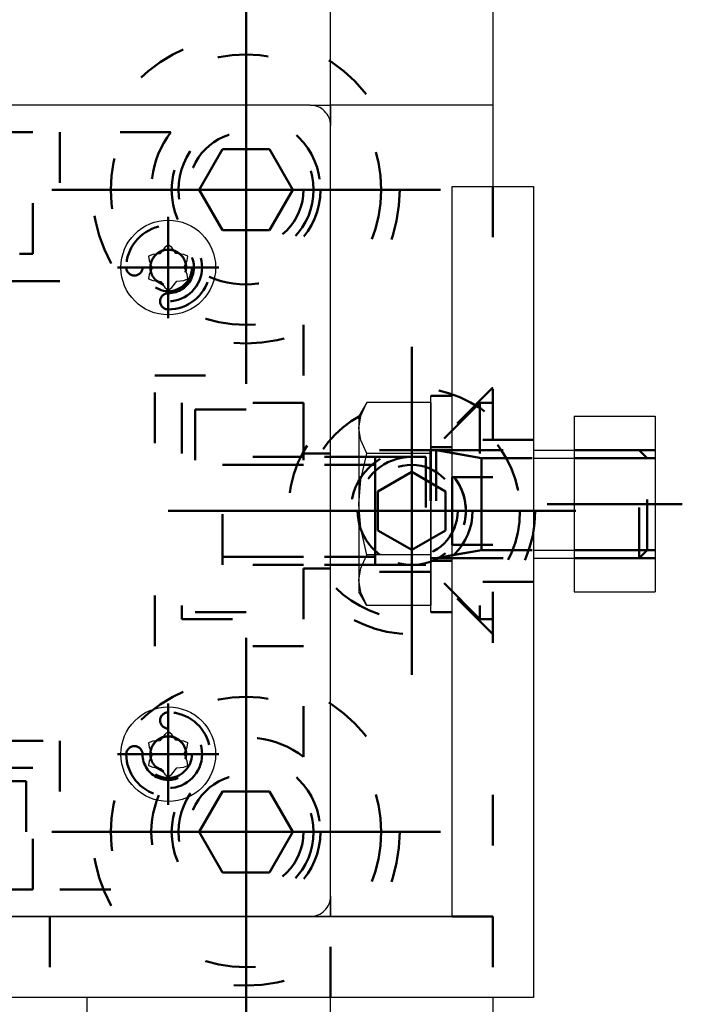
# Model space of a CAD drawing. Header units: millimetres. Extents: x -11 to 409, y -459 to -162.
# Tile 14 of 23: x 51.8 to 58.33, y -212.46 to -202.75. Entities that reach past the tile are written whole.
import ezdxf

# ---------------------------------------------------------------- set-up
doc = ezdxf.new("R2010")
doc.units = ezdxf.units.MM
doc.linetypes.add('DOT', pattern=[2, 0.5, -1.5])
doc.linetypes.add('STRICHPUNKT2', pattern=[18.5, 10, -4, 0.5, -4])
doc.layers.get('0').update_dxf_attribs({"linetype": 'CONTINUOUS'})
doc.layers.add('LE_ALL', color=7, linetype='CONTINUOUS', lineweight=50)
doc.layers.add('LE_RED', color=1, linetype='CONTINUOUS')

# ---------------------------------------------------------------- blocks, each defined once
blk = doc.blocks.new('Profiel 60x60_00238', base_point=(50.3313, -205.0628))
for points in [[(54.6646, -203.5961), (54.8646, -203.5961), (54.8646, -203.7961)], [(54.8646, -211.3962), (54.8646, -211.5961), (54.6647, -211.5961)]]:
    blk.add_lwpolyline(points)
at = {"layer": 'LE_ALL', "color": 3, "linetype": 'DOT'}
for points in [[(49.7979, -205.0628), (51.9313, -205.0628), (51.9313, -203.8628), (51.4313, -203.8628), (51.4313, -203.5961)], [(54.8646, -207.0294), (54.5979, -207.0294), (54.5979, -206.5294), (53.3979, -206.5294), (53.3979, -208.6628), (54.5979, -208.6628), (54.5979, -208.1628), (54.8646, -208.1628)], [(51.4313, -211.5961), (51.4313, -211.3294), (51.9313, -211.3294), (51.9313, -210.1294), (49.7979, -210.1294), (49.7979, -211.3294), (50.2979, -211.3294), (50.2979, -211.5961)]]:
    blk.add_lwpolyline(points, dxfattribs=at)
blk.add_lwpolyline([(49.5313, -209.8628), (52.1979, -209.8628), (52.1979, -211.3294), (53.2896, -211.3294, -0.269494), (53.1718, -210.3989, -0.349335), (52.8513, -209.9961, -1), (53.0113, -209.9961, 2.414214), (53.2646, -209.7428, -1), (53.2646, -209.5828, -0.349335), (53.6674, -209.9033, -0.269494), (54.5979, -210.0211), (54.5979, -208.9294), (53.1313, -208.9294), (53.1313, -206.2628), (54.5979, -206.2628), (54.5979, -205.1711, -0.269494), (53.6674, -205.2889, -0.349335), (53.2646, -205.6094, -1), (53.2646, -205.4494, 2.414214), (53.0113, -205.1961, -1), (52.8513, -205.1961, -0.349335), (53.1718, -204.7933, -0.269494), (53.2896, -203.8628), (52.1979, -203.8628), (52.1979, -205.3294), (49.5313, -205.3294)], format="xyb", dxfattribs=at)
for centre in [(54.0313, -204.4294), (54.0313, -210.7628)]:
    blk.add_circle(centre, 0.5667, dxfattribs=at)
blk = doc.blocks.new('Profiel 60x60_00237')
blk.add_blockref('Profiel 60x60_00238', (50.3313, -205.0628))
blk = doc.blocks.new('Brede Strip 15x200_00243', base_point=(44.8479, -214.2628))
at = {"layer": 'LE_ALL', "color": 3, "linetype": 'DOT'}
for centre, radius in [((54.0313, -204.4294), 1.5153), ((54.0313, -204.4294), 0.7333), ((55.6646, -207.5961), 1.2167), ((55.6646, -207.5961), 0.6), ((54.0313, -210.7628), 1.5153), ((54.0313, -210.7628), 0.7333)]:
    blk.add_circle(centre, radius, dxfattribs=at)
blk = doc.blocks.new('_00245', base_point=(60.8646, -197.5961))
at = {"layer": 'LE_ALL', "color": 1, "linetype": 'STRICHPUNKT2'}
for p, q in [((54.0313, -204.4294), (54.0313, -202.5141)), ((54.0313, -204.4294), (54.0313, -203.2961)), ((54.0313, -204.4294), (52.1159, -204.4294)), ((54.0313, -204.4294), (52.8979, -204.4294)), ((54.0313, -204.4294), (55.9466, -204.4294)), ((54.0313, -204.4294), (54.0313, -206.3448)), ((54.0313, -204.4294), (55.1646, -204.4294)), ((54.0313, -204.4294), (54.0313, -205.5628)), ((55.6646, -207.5961), (55.6646, -205.9794)), ((55.6646, -207.5961), (55.6646, -206.5961)), ((55.6646, -207.5961), (54.0479, -207.5961)), ((55.6646, -207.5961), (54.6646, -207.5961)), ((55.6646, -207.5961), (55.6646, -209.2128)), ((55.6646, -207.5961), (57.2812, -207.5961)), ((55.6646, -207.5961), (55.6646, -208.5961)), ((55.6646, -207.5961), (56.6646, -207.5961)), ((54.0313, -210.7628), (54.0313, -208.8474)), ((54.0313, -210.7628), (54.0313, -209.6294)), ((54.0313, -210.7628), (52.1159, -210.7628)), ((54.0313, -210.7628), (52.8979, -210.7628)), ((54.0313, -210.7628), (55.9466, -210.7628)), ((54.0313, -210.7628), (54.0313, -212.6781)), ((54.0313, -210.7628), (55.1646, -210.7628)), ((54.0313, -210.7628), (54.0313, -211.8961))]:
    blk.add_line(p, q, dxfattribs=at)
blk = doc.blocks.new('_00244')
blk.add_blockref('_00245', (60.8646, -197.5961))
blk = doc.blocks.new('Brede Strip 15x200_00242')
for name, p in [('Brede Strip 15x200_00243', (44.8479, -214.2628)), ('_00244', (0, 0))]:
    blk.add_blockref(name, p)
blk = doc.blocks.new('Verzonken kopbout (DIN 7991_ISO 10642)-M10x30_00277', base_point=(53.8003, -204.0295))
at = {"layer": 'LE_ALL', "color": 3, "linetype": 'DOT'}
blk.add_lwpolyline([(53.8003, -204.0295), (54.2622, -204.0295), (54.4931, -204.4294), (54.2622, -204.8294), (53.8003, -204.8294), (53.5694, -204.4294)], close=True, dxfattribs=at)
for radius in [1.3333, 0.6667, 0.5667]:
    blk.add_circle((54.0313, -204.4294), radius, dxfattribs=at)
blk = doc.blocks.new('Verzonken kopbout (DIN 7991_ISO 10642)-M10x30_00276')
blk.add_blockref('Verzonken kopbout (DIN 7991_ISO 10642)-M10x30_00277', (53.8003, -204.0295))
blk = doc.blocks.new('Verzonken kopbout (DIN 7991_ISO 10642)-M10x30_00281', base_point=(53.8003, -210.3628))
at = {"layer": 'LE_ALL', "color": 3, "linetype": 'DOT'}
blk.add_lwpolyline([(53.8003, -210.3628), (54.2622, -210.3628), (54.4931, -210.7628), (54.2622, -211.1628), (53.8003, -211.1628), (53.5694, -210.7628)], close=True, dxfattribs=at)
for radius in [1.3333, 0.6667, 0.5667]:
    blk.add_circle((54.0313, -210.7628), radius, dxfattribs=at)
blk = doc.blocks.new('Verzonken kopbout (DIN 7991_ISO 10642)-M10x30_00280')
blk.add_blockref('Verzonken kopbout (DIN 7991_ISO 10642)-M10x30_00281', (53.8003, -210.3628))
blk = doc.blocks.new('Montage voetplaat_00275')
for name in ['Verzonken kopbout (DIN 7991_ISO 10642)-M10x30_00276', 'Verzonken kopbout (DIN 7991_ISO 10642)-M10x30_00280']:
    blk.add_blockref(name, (0, 0))
blk = doc.blocks.new('Voetplaat + montage_00241')
for name in ['Brede Strip 15x200_00242', 'Montage voetplaat_00275']:
    blk.add_blockref(name, (0, 0))
blk = doc.blocks.new('Plaatwerk D_ 12_00286', base_point=(55.8479, -206.9961))
for p, q in [((56.4646, -196.9295), (56.4646, -203.5961)), ((56.4646, -203.5961), (54.8646, -203.5961)), ((56.4646, -203.5961), (56.4646, -204.3961)), ((56.0646, -211.5961), (54.8646, -211.5961)), ((54.8646, -218.2627), (54.8646, -212.3961)), ((56.4646, -212.3961), (56.4646, -218.2627))]:
    blk.add_line(p, q)
blk.add_lwpolyline([(54.8646, -211.5961), (54.8646, -203.5961), (54.8646, -196.9295)])
at = {"layer": 'LE_ALL', "color": 3, "linetype": 'DOT'}
for p, q in [((56.4646, -204.3961), (56.4646, -211.5961)), ((56.4646, -206.3794), (55.8479, -206.9961)), ((55.8479, -206.9961), (54.8646, -206.9961)), ((55.8479, -206.9961), (55.8479, -208.1961)), ((54.8646, -212.3961), (54.8646, -211.5961)), ((56.4646, -211.5961), (56.0646, -211.5961)), ((56.4646, -211.5961), (56.4646, -212.3961))]:
    blk.add_line(p, q, dxfattribs=at)
blk.add_lwpolyline([(56.4646, -208.8128), (55.8479, -208.1961), (54.8646, -208.1961)], dxfattribs=at)
blk.add_circle((55.6646, -207.5961), 0.4533, dxfattribs=at)
for start, end in [(-15.07006, 180), (180, -105.07006)]:
    blk.add_arc((55.6646, -207.5961), 0.5333, start, end, dxfattribs=at)
blk = doc.blocks.new('_00288', base_point=(56.8646, -207.5961))
at = {"layer": 'LE_ALL', "color": 1, "linetype": 'STRICHPUNKT2'}
for p, q in [((55.6646, -207.5961), (55.6646, -206.7961)), ((56.8646, -207.5961), (54.4646, -207.5961)), ((55.6646, -207.5961), (54.8646, -207.5961)), ((55.6646, -207.5961), (56.4646, -207.5961)), ((55.6646, -207.5961), (55.6646, -208.3961))]:
    blk.add_line(p, q, dxfattribs=at)
blk = doc.blocks.new('_00287')
blk.add_blockref('_00288', (56.8646, -207.5961))
blk = doc.blocks.new('DIN 76-M8_00290', base_point=(55.5259, -214.7777))
at = {"layer": 'LE_ALL', "color": 3, "linetype": 'DOT'}
blk.add_lwpolyline([(55.5259, -208.1111, -0.876436), (55.6646, -207.0628, -0.493526), (56.1796, -207.7348)], format="xyb", dxfattribs=at)
blk = doc.blocks.new('DIN 76-M8_00289')
blk.add_blockref('DIN 76-M8_00290', (55.5259, -214.7777))
blk = doc.blocks.new('Plaatwerk D_ 12_00285')
for name, p in [('Plaatwerk D_ 12_00286', (55.8479, -206.9961)), ('_00287', (0, 0)), ('DIN 76-M8_00289', (0, 0))]:
    blk.add_blockref(name, p)
blk = doc.blocks.new('Verzonken kopbout (DIN 7991_ISO 10642)-M8x25_00301', base_point=(55.3313, -207.7886))
at = {"layer": 'LE_ALL', "color": 3, "linetype": 'DOT'}
blk.add_lwpolyline([(55.3313, -207.7886), (55.3313, -207.4037), (55.6646, -207.2112), (55.9979, -207.4037), (55.9979, -207.7886), (55.6646, -207.981)], close=True, dxfattribs=at)
blk.add_circle((55.6646, -207.5961), 1.0667, dxfattribs=at)
blk.add_arc((55.6646, -207.5961), 0.5333, -105.07006, -15.07006, dxfattribs=at)
blk = doc.blocks.new('Verzonken kopbout (DIN 7991_ISO 10642)-M8x25_00300')
blk.add_blockref('Verzonken kopbout (DIN 7991_ISO 10642)-M8x25_00301', (55.3313, -207.7886))
blk = doc.blocks.new('Montage_00297')
blk.add_blockref('Verzonken kopbout (DIN 7991_ISO 10642)-M8x25_00300', (0, 0))
blk = doc.blocks.new('1011 Moerblok M8_00313', base_point=(54.5979, -207.0628))
at = {"layer": 'LE_ALL', "color": 3, "linetype": 'DOT'}
for p, q in [((53.5313, -206.5961), (54.5979, -206.5961)), ((54.5979, -206.5961), (54.5979, -208.5961)), ((54.5979, -207.0628), (53.5313, -207.0628)), ((54.5979, -208.1294), (53.5313, -208.1294))]:
    blk.add_line(p, q, dxfattribs=at)
blk.add_lwpolyline([(53.5313, -206.5961), (53.5313, -208.5961), (54.5979, -208.5961)], dxfattribs=at)
blk = doc.blocks.new('DIN 13-M8_00315', base_point=(54.5979, -208.0494))
at = {"layer": 'LE_ALL', "color": 3, "linetype": 'DOT'}
for p, q in [((54.5979, -207.0628), (53.5313, -207.0628)), ((54.5979, -207.1428), (53.5313, -207.1428)), ((54.5979, -208.0494), (53.5313, -208.0494)), ((54.5979, -208.1294), (53.5313, -208.1294))]:
    blk.add_line(p, q, dxfattribs=at)
blk = doc.blocks.new('DIN 13-M8_00314')
blk.add_blockref('DIN 13-M8_00315', (54.5979, -208.0494))
blk = doc.blocks.new('_00317', base_point=(54.8646, -207.5961))
at = {"layer": 'LE_ALL', "color": 1, "linetype": 'STRICHPUNKT2'}
blk.add_line((54.8646, -207.5961), (53.2646, -207.5961), dxfattribs=at)
blk = doc.blocks.new('_00316')
blk.add_blockref('_00317', (54.8646, -207.5961))
blk = doc.blocks.new('1011 Moerblok M8_00312')
for name, p in [('1011 Moerblok M8_00313', (54.5979, -207.0628)), ('DIN 13-M8_00314', (0, 0)), ('_00316', (0, 0))]:
    blk.add_blockref(name, p)
blk = doc.blocks.new('Verzonken kopbout (DIN 7991_ISO 10642)-M8x20_00319', base_point=(55.3033, -207.1428))
at = {"layer": 'LE_ALL', "color": 3, "linetype": 'DOT'}
for p, q in [((56.3366, -206.5294), (55.8033, -207.0628)), ((56.3366, -206.5294), (56.4646, -206.5294)), ((55.8033, -207.0628), (55.8033, -208.1294)), ((53.7979, -207.1428), (55.3033, -207.1428)), ((55.3033, -207.1428), (55.3033, -208.0494)), ((56.0646, -207.2628), (56.4646, -207.2628)), ((56.0646, -207.5961), (56.4646, -207.5961)), ((56.0646, -207.9294), (56.4646, -207.9294)), ((53.7979, -208.0494), (55.3033, -208.0494)), ((55.3033, -208.1294), (55.8033, -208.1294)), ((56.3366, -208.6628), (56.4646, -208.6628))]:
    blk.add_line(p, q, dxfattribs=at)
for points in [[(56.3366, -206.5294), (56.3366, -208.6628), (55.8033, -208.1294)], [(55.3033, -208.1294), (55.3033, -207.0628), (55.8033, -207.0628)], [(56.0646, -207.2628), (56.0646, -207.5961), (56.0646, -207.9294)]]:
    blk.add_lwpolyline(points, dxfattribs=at)
blk = doc.blocks.new('GEWINDE_00321', base_point=(55.3033, -207.1428))
at = {"layer": 'LE_ALL', "color": 3, "linetype": 'DOT'}
for p, q in [((53.7979, -208.1294), (53.7979, -207.0628)), ((55.3033, -207.0628), (53.7979, -207.0628)), ((55.3033, -207.1428), (53.7979, -207.1428)), ((55.3033, -208.0494), (53.7979, -208.0494))]:
    blk.add_line(p, q, dxfattribs=at)
blk.add_lwpolyline([(55.3033, -207.0628), (55.3033, -208.1294), (53.7979, -208.1294)], dxfattribs=at)
blk = doc.blocks.new('GEWINDE_00320')
blk.add_blockref('GEWINDE_00321', (55.3033, -207.1428))
blk = doc.blocks.new('Verzonken kopbout (DIN 7991_ISO 10642)-M8x20_00318')
for name, p in [('Verzonken kopbout (DIN 7991_ISO 10642)-M8x20_00319', (55.3033, -207.1428)), ('GEWINDE_00320', (0, 0))]:
    blk.add_blockref(name, p)
blk = doc.blocks.new('Montage baluster_00311')
for name in ['1011 Moerblok M8_00312', 'Verzonken kopbout (DIN 7991_ISO 10642)-M8x20_00318']:
    blk.add_blockref(name, (0, 0))
blk = doc.blocks.new('Schoren + montage_00284')
for name in ['Plaatwerk D_ 12_00285', 'Montage_00297', 'Montage baluster_00311']:
    blk.add_blockref(name, (0, 0))
blk = doc.blocks.new('1110 Cover 60 x 60_00335', base_point=(48.1313, -209.9961))
for p, q in [((46.8646, -211.3961), (46.8646, -203.7961)), ((54.6646, -211.5961), (47.0646, -211.5961))]:
    blk.add_line(p, q)
for points in [[(54.6646, -203.5961), (47.0646, -203.5961, 0.414214), (46.8646, -203.7961)], [(54.6646, -211.5961, 0.414214), (54.8646, -211.3961), (54.8646, -203.7961, 0.414214), (54.6646, -203.5961)]]:
    blk.add_lwpolyline(points, format="xyb")
blk.add_arc((47.0646, -211.3961), 0.2, -180, -90)
at = {"layer": 'LE_ALL', "color": 3, "linetype": 'DOT'}
for centre in [(48.4646, -205.1961), (53.2646, -205.1961), (48.4646, -209.9961), (53.2646, -209.9961)]:
    blk.add_circle(centre, 0.3333, dxfattribs=at)
blk = doc.blocks.new('_00337', base_point=(53.2646, -205.1961))
at = {"layer": 'LE_ALL', "color": 1, "linetype": 'STRICHPUNKT2'}
for p, q in [((48.4646, -205.1961), (48.4646, -204.6961)), ((48.4646, -205.1961), (48.4646, -204.6961)), ((53.2646, -205.1961), (53.2646, -204.6961)), ((53.2646, -205.1961), (53.2646, -204.6961)), ((48.4646, -205.1961), (47.9646, -205.1961)), ((48.4646, -205.1961), (47.9646, -205.1961)), ((48.4646, -205.1961), (48.4646, -205.6961)), ((48.4646, -205.1961), (48.9646, -205.1961)), ((48.4646, -205.1961), (48.4646, -205.6961)), ((48.4646, -205.1961), (48.9646, -205.1961)), ((53.2646, -205.1961), (52.7646, -205.1961)), ((53.2646, -205.1961), (52.7646, -205.1961)), ((53.2646, -205.1961), (53.2646, -205.6961)), ((53.2646, -205.1961), (53.7646, -205.1961)), ((53.2646, -205.1961), (53.2646, -205.6961)), ((53.2646, -205.1961), (53.7646, -205.1961)), ((48.4646, -209.9961), (48.4646, -209.4961)), ((48.4646, -209.9961), (48.4646, -209.4961)), ((53.2646, -209.9961), (53.2646, -209.4961)), ((53.2646, -209.9961), (53.2646, -209.4961)), ((48.4646, -209.9961), (47.9646, -209.9961)), ((48.4646, -209.9961), (47.9646, -209.9961)), ((48.4646, -209.9961), (48.4646, -210.4961)), ((48.4646, -209.9961), (48.9646, -209.9961)), ((48.4646, -209.9961), (48.4646, -210.4961)), ((48.4646, -209.9961), (48.9646, -209.9961)), ((53.2646, -209.9961), (52.7646, -209.9961)), ((53.2646, -209.9961), (52.7646, -209.9961)), ((53.2646, -209.9961), (53.2646, -210.4961)), ((53.2646, -209.9961), (53.7646, -209.9961)), ((53.2646, -209.9961), (53.2646, -210.4961)), ((53.2646, -209.9961), (53.7646, -209.9961))]:
    blk.add_line(p, q, dxfattribs=at)
blk = doc.blocks.new('_00336')
blk.add_blockref('_00337', (53.2646, -205.1961))
blk = doc.blocks.new('1110 Cover 60 x 60_00334')
for name, p in [('1110 Cover 60 x 60_00335', (48.1313, -209.9961)), ('_00336', (0, 0))]:
    blk.add_blockref(name, p)
blk = doc.blocks.new('ISO 14585-ST3.5x9.5-A2-C_00340', base_point=(53.2188, -210.166))
blk.add_lwpolyline([(53.299, -209.8), (53.2646, -209.7728), (53.2302, -209.8), (53.1806, -209.8624), (53.1119, -209.8683), (53.0712, -209.8844), (53.0775, -209.9278), (53.1068, -210.002), (53.0775, -210.0644), (53.0712, -210.1078), (53.1119, -210.1239), (53.1908, -210.1357), (53.2302, -210.1922), (53.2646, -210.2194), (53.299, -210.1922), (53.3486, -210.1298), (53.4173, -210.1239), (53.458, -210.1078), (53.4516, -210.0644), (53.4224, -209.9902), (53.4516, -209.9278), (53.458, -209.8844), (53.4173, -209.8683), (53.3383, -209.8565)], close=True)
blk.add_circle((53.2646, -209.9961), 0.4667)
at = {"layer": 'LE_ALL', "color": 3, "linetype": 'DOT'}
blk.add_lwpolyline([(53.2188, -210.166, -2.026238), (53.4406, -209.9961, -0.06585), (53.4345, -210.0419)], format="xyb", dxfattribs=at)
blk = doc.blocks.new('GEWINDE_00342', base_point=(53.4345, -210.0419))
at = {"layer": 'LE_ALL', "color": 3, "linetype": 'DOT'}
for p, q in [((53.4345, -210.0419), (53.4406, -209.9961)), ((53.1396, -210.12), (53.2188, -210.166))]:
    blk.add_line(p, q, dxfattribs=at)
for points in [[(53.2198, -209.8259, 0.133905), (53.1396, -209.8722)], [(53.3094, -209.8259, 0.129401), (53.2198, -209.8259)], [(53.3896, -209.8722, 0.133905), (53.3094, -209.8259)], [(53.1396, -209.8722, 0.129401), (53.0948, -209.9498)], [(53.4344, -209.9498, 0.129401), (53.3896, -209.8722)], [(53.0948, -209.9498, 0.133905), (53.0948, -210.0424)], [(53.4406, -209.9961, 0.066655), (53.4344, -209.9498)], [(53.0948, -210.0424, 0.129401), (53.1396, -210.12)]]:
    blk.add_lwpolyline(points, format="xyb", dxfattribs=at)
blk.add_circle((53.2646, -209.9961), 0.2333, dxfattribs=at)
blk = doc.blocks.new('GEWINDE_00341')
blk.add_blockref('GEWINDE_00342', (53.4345, -210.0419))
blk = doc.blocks.new('ISO 14585-ST3.5x9.5-A2-C_00339')
for name, p in [('ISO 14585-ST3.5x9.5-A2-C_00340', (53.2188, -210.166)), ('GEWINDE_00341', (0, 0))]:
    blk.add_blockref(name, p)
blk = doc.blocks.new('ISO 14585-ST3.5x9.5-A2-C_00344', base_point=(53.2188, -205.3661))
blk.add_lwpolyline([(53.299, -205), (53.2646, -204.9728), (53.2302, -205), (53.1806, -205.0624), (53.1119, -205.0683), (53.0712, -205.0844), (53.0775, -205.1278), (53.1068, -205.202), (53.0775, -205.2644), (53.0712, -205.3078), (53.1119, -205.324), (53.1908, -205.3357), (53.2302, -205.3923), (53.2646, -205.4194), (53.299, -205.3923), (53.3486, -205.3298), (53.4173, -205.324), (53.458, -205.3078), (53.4516, -205.2644), (53.4224, -205.1902), (53.4516, -205.1278), (53.458, -205.0844), (53.4173, -205.0683), (53.3383, -205.0565)], close=True)
blk.add_circle((53.2646, -205.1961), 0.4667)
at = {"layer": 'LE_ALL', "color": 3, "linetype": 'DOT'}
blk.add_lwpolyline([(53.2188, -205.3661, -2.026238), (53.4406, -205.1961, -0.06585), (53.4345, -205.2419)], format="xyb", dxfattribs=at)
blk = doc.blocks.new('GEWINDE_00346', base_point=(53.4345, -205.2419))
at = {"layer": 'LE_ALL', "color": 3, "linetype": 'DOT'}
for p, q in [((53.4345, -205.2419), (53.4406, -205.1961)), ((53.1396, -205.32), (53.2188, -205.3661))]:
    blk.add_line(p, q, dxfattribs=at)
for points in [[(53.2198, -205.0259, 0.133905), (53.1396, -205.0722)], [(53.3094, -205.0259, 0.129401), (53.2198, -205.0259)], [(53.3896, -205.0722, 0.133905), (53.3094, -205.0259)], [(53.0948, -205.1498, 0.133905), (53.0948, -205.2424)], [(53.1396, -205.0722, 0.129401), (53.0948, -205.1498)], [(53.4344, -205.1498, 0.129401), (53.3896, -205.0722)], [(53.4406, -205.1961, 0.066655), (53.4344, -205.1498)], [(53.0948, -205.2424, 0.129401), (53.1396, -205.32)]]:
    blk.add_lwpolyline(points, format="xyb", dxfattribs=at)
blk.add_circle((53.2646, -205.1961), 0.2333, dxfattribs=at)
blk = doc.blocks.new('GEWINDE_00345')
blk.add_blockref('GEWINDE_00346', (53.4345, -205.2419))
blk = doc.blocks.new('ISO 14585-ST3.5x9.5-A2-C_00343')
for name, p in [('ISO 14585-ST3.5x9.5-A2-C_00344', (53.2188, -205.3661)), ('GEWINDE_00345', (0, 0))]:
    blk.add_blockref(name, p)
blk = doc.blocks.new('ISO 14585-ST3.5x9.5-A2-C_00348', base_point=(48.4188, -210.166))
blk.add_lwpolyline([(48.499, -209.8), (48.4646, -209.7728), (48.4302, -209.8), (48.3806, -209.8624), (48.3119, -209.8683), (48.2712, -209.8844), (48.2776, -209.9278), (48.3068, -210.002), (48.2776, -210.0644), (48.2712, -210.1078), (48.3119, -210.1239), (48.3909, -210.1357), (48.4302, -210.1922), (48.4646, -210.2194), (48.499, -210.1922), (48.5486, -210.1298), (48.6173, -210.1239), (48.658, -210.1078), (48.6517, -210.0644), (48.6224, -209.9902), (48.6517, -209.9278), (48.658, -209.8844), (48.6173, -209.8683), (48.5384, -209.8565)], close=True)
blk.add_circle((48.4646, -209.9961), 0.4667)
at = {"layer": 'LE_ALL', "color": 3, "linetype": 'DOT'}
blk.add_lwpolyline([(48.4188, -210.166, -2.026238), (48.6406, -209.9961, -0.06585), (48.6346, -210.0419)], format="xyb", dxfattribs=at)
blk = doc.blocks.new('GEWINDE_00350', base_point=(48.6346, -210.0419))
at = {"layer": 'LE_ALL', "color": 3, "linetype": 'DOT'}
for p, q in [((48.6346, -210.0419), (48.6406, -209.9961)), ((48.3396, -210.12), (48.4188, -210.166))]:
    blk.add_line(p, q, dxfattribs=at)
for points in [[(48.4198, -209.8259, 0.133905), (48.3396, -209.8722)], [(48.5094, -209.8259, 0.129401), (48.4198, -209.8259)], [(48.5896, -209.8722, 0.133905), (48.5094, -209.8259)], [(48.3396, -209.8722, 0.129401), (48.2948, -209.9498)], [(48.6344, -209.9498, 0.129401), (48.5896, -209.8722)], [(48.2948, -209.9498, 0.133905), (48.2948, -210.0424)], [(48.6406, -209.9961, 0.066655), (48.6344, -209.9498)], [(48.2948, -210.0424, 0.129401), (48.3396, -210.12)]]:
    blk.add_lwpolyline(points, format="xyb", dxfattribs=at)
blk.add_circle((48.4646, -209.9961), 0.2333, dxfattribs=at)
blk = doc.blocks.new('GEWINDE_00349')
blk.add_blockref('GEWINDE_00350', (48.6346, -210.0419))
blk = doc.blocks.new('ISO 14585-ST3.5x9.5-A2-C_00347')
for name, p in [('ISO 14585-ST3.5x9.5-A2-C_00348', (48.4188, -210.166)), ('GEWINDE_00349', (0, 0))]:
    blk.add_blockref(name, p)
blk = doc.blocks.new('ISO 14585-ST3.5x9.5-A2-C_00352', base_point=(48.4188, -205.3661))
blk.add_lwpolyline([(48.499, -205), (48.4646, -204.9728), (48.4302, -205), (48.3806, -205.0624), (48.3119, -205.0683), (48.2712, -205.0844), (48.2776, -205.1278), (48.3068, -205.202), (48.2776, -205.2644), (48.2712, -205.3078), (48.3119, -205.324), (48.3909, -205.3357), (48.4302, -205.3923), (48.4646, -205.4194), (48.499, -205.3923), (48.5486, -205.3298), (48.6173, -205.324), (48.658, -205.3078), (48.6517, -205.2644), (48.6224, -205.1902), (48.6517, -205.1278), (48.658, -205.0844), (48.6173, -205.0683), (48.5384, -205.0565)], close=True)
blk.add_circle((48.4646, -205.1961), 0.4667)
at = {"layer": 'LE_ALL', "color": 3, "linetype": 'DOT'}
blk.add_lwpolyline([(48.4188, -205.3661, -2.026238), (48.6406, -205.1961, -0.06585), (48.6346, -205.2419)], format="xyb", dxfattribs=at)
blk = doc.blocks.new('GEWINDE_00354', base_point=(48.6346, -205.2419))
at = {"layer": 'LE_ALL', "color": 3, "linetype": 'DOT'}
for p, q in [((48.6346, -205.2419), (48.6406, -205.1961)), ((48.3396, -205.32), (48.4188, -205.3661))]:
    blk.add_line(p, q, dxfattribs=at)
for points in [[(48.4198, -205.0259, 0.133905), (48.3396, -205.0722)], [(48.5094, -205.0259, 0.129401), (48.4198, -205.0259)], [(48.5896, -205.0722, 0.133905), (48.5094, -205.0259)], [(48.2948, -205.1498, 0.133905), (48.2948, -205.2424)], [(48.3396, -205.0722, 0.129401), (48.2948, -205.1498)], [(48.6344, -205.1498, 0.129401), (48.5896, -205.0722)], [(48.6406, -205.1961, 0.066655), (48.6344, -205.1498)], [(48.2948, -205.2424, 0.129401), (48.3396, -205.32)]]:
    blk.add_lwpolyline(points, format="xyb", dxfattribs=at)
blk.add_circle((48.4646, -205.1961), 0.2333, dxfattribs=at)
blk = doc.blocks.new('GEWINDE_00353')
blk.add_blockref('GEWINDE_00354', (48.6346, -205.2419))
blk = doc.blocks.new('ISO 14585-ST3.5x9.5-A2-C_00351')
for name, p in [('ISO 14585-ST3.5x9.5-A2-C_00352', (48.4188, -205.3661)), ('GEWINDE_00353', (0, 0))]:
    blk.add_blockref(name, p)
blk = doc.blocks.new('Montage kapje_00338')
for name in ['ISO 14585-ST3.5x9.5-A2-C_00351', 'ISO 14585-ST3.5x9.5-A2-C_00343', 'ISO 14585-ST3.5x9.5-A2-C_00347', 'ISO 14585-ST3.5x9.5-A2-C_00339']:
    blk.add_blockref(name, (0, 0))
blk = doc.blocks.new('Afdekkapje + montage_00333')
for name in ['1110 Cover 60 x 60_00334', 'Montage kapje_00338']:
    blk.add_blockref(name, (0, 0))
blk = doc.blocks.new('Hoeklijn 60x60x6_00358', base_point=(56.8646, -206.8961))
blk.add_lwpolyline([(56.8646, -204.3961), (56.8646, -212.3961), (48.8646, -212.3961), (48.8646, -211.5961), (56.0646, -211.5961), (56.0646, -204.3961)], close=True)
at = {"layer": 'LE_ALL', "color": 3, "linetype": 'DOT'}
for p, q in [((56.8646, -206.8961), (56.0646, -206.8961)), ((56.8646, -208.2961), (56.0646, -208.2961)), ((49.6312, -211.5961), (49.6312, -212.3961)), ((52.0979, -211.5961), (52.0979, -212.3961))]:
    blk.add_line(p, q, dxfattribs=at)
blk = doc.blocks.new('_00360', base_point=(51.3979, -212.7461))
at = {"layer": 'LE_ALL', "color": 1, "linetype": 'STRICHPUNKT2'}
for p, q in [((57.2146, -207.5961), (55.7146, -207.5961)), ((57.2146, -207.5961), (55.7146, -207.5961)), ((50.3312, -212.7461), (50.3312, -211.2461)), ((50.3312, -212.7461), (50.3312, -211.2461)), ((51.3979, -212.7461), (51.3979, -211.2461)), ((51.3979, -212.7461), (51.3979, -211.2461))]:
    blk.add_line(p, q, dxfattribs=at)
blk = doc.blocks.new('_00359')
blk.add_blockref('_00360', (51.3979, -212.7461))
blk = doc.blocks.new('Hoeklijn 60x60x6_00357')
for name, p in [('Hoeklijn 60x60x6_00358', (56.8646, -206.8961)), ('_00359', (0, 0))]:
    blk.add_blockref(name, p)
blk = doc.blocks.new('1011-2 Moerblok M8 SMALL_00363', base_point=(58.0646, -206.9961))
for p, q in [((57.2646, -206.6628), (58.0646, -206.6628)), ((58.0646, -206.6628), (58.0646, -208.3961))]:
    blk.add_line(p, q)
blk.add_lwpolyline([(57.2646, -206.6628), (57.2646, -208.3961), (58.0646, -208.3961)])
at = {"layer": 'LE_ALL', "color": 3, "linetype": 'DOT'}
for p, q in [((58.0646, -206.9961), (57.2646, -206.9961)), ((58.0646, -208.0628), (57.2646, -208.0628))]:
    blk.add_line(p, q, dxfattribs=at)
blk = doc.blocks.new('DIN 13-M8_00365', base_point=(58.0646, -207.9828))
at = {"layer": 'LE_ALL', "color": 3, "linetype": 'DOT'}
for p, q in [((58.0646, -206.9961), (57.2646, -206.9961)), ((58.0646, -207.0761), (57.2646, -207.0761)), ((58.0646, -207.9828), (57.2646, -207.9828)), ((58.0646, -208.0628), (57.2646, -208.0628))]:
    blk.add_line(p, q, dxfattribs=at)
blk = doc.blocks.new('DIN 13-M8_00364')
blk.add_blockref('DIN 13-M8_00365', (58.0646, -207.9828))
blk = doc.blocks.new('_00367', base_point=(58.3312, -207.5294))
at = {"layer": 'LE_ALL', "color": 1, "linetype": 'STRICHPUNKT2'}
blk.add_line((58.3312, -207.5294), (56.9979, -207.5294), dxfattribs=at)
blk = doc.blocks.new('_00366')
blk.add_blockref('_00367', (58.3312, -207.5294))
blk = doc.blocks.new('1011-2 Moerblok M8 SMALL_00362')
for name, p in [('1011-2 Moerblok M8 SMALL_00363', (58.0646, -206.9961)), ('DIN 13-M8_00364', (0, 0)), ('_00366', (0, 0))]:
    blk.add_blockref(name, p)
blk = doc.blocks.new('Sluitring (DIN 125)-M8_00369', base_point=(56.0646, -208.0894))
for p, q in [((55.8512, -206.4628), (56.0646, -206.4628)), ((55.8512, -208.5961), (55.8512, -206.4628)), ((56.0646, -208.5961), (56.0646, -206.4628)), ((55.8512, -208.5961), (56.0646, -208.5961))]:
    blk.add_line(p, q)
at = {"layer": 'LE_ALL', "color": 3, "linetype": 'DOT'}
for p, q in [((56.0646, -206.9694), (55.8512, -206.9694)), ((56.0646, -208.0894), (55.8512, -208.0894))]:
    blk.add_line(p, q, dxfattribs=at)
blk = doc.blocks.new('Sluitring (DIN 125)-M8_00368')
blk.add_blockref('Sluitring (DIN 125)-M8_00369', (56.0646, -208.0894))
blk = doc.blocks.new('Zeskant tapbout-M8x16 (DIN 933)_00371', base_point=(55.8512, -206.9961))
for p, q in [((55.222, -206.5287), (55.1446, -206.6628)), ((55.8512, -206.5287), (55.222, -206.5287)), ((55.8512, -206.5287), (55.8512, -207.0291)), ((55.1446, -206.6628), (55.1446, -206.7789)), ((55.1446, -206.7789), (55.1446, -207.5294)), ((55.8512, -207.0291), (55.222, -207.0291)), ((55.8512, -207.0291), (55.8512, -208.0298)), ((55.1446, -207.5294), (55.1446, -208.28)), ((55.8512, -208.0298), (55.222, -208.0298)), ((55.1446, -208.28), (55.1446, -208.3961)), ((55.222, -208.5302), (55.1446, -208.3961))]:
    blk.add_line(p, q)
for points in [[(55.1446, -206.7789), (55.1636, -206.6584), (55.222, -206.5287)], [(55.222, -207.0291), (55.1636, -206.8994), (55.1446, -206.7789)], [(55.222, -208.0298), (55.1636, -207.7705), (55.1446, -207.5294), (55.1636, -207.2884), (55.222, -207.0291)], [(55.1446, -208.28), (55.1636, -208.1595), (55.222, -208.0298)], [(55.8512, -208.0298), (55.8512, -208.5302), (55.222, -208.5302), (55.1636, -208.4005), (55.1446, -208.28)]]:
    blk.add_lwpolyline(points)
at = {"layer": 'LE_ALL', "color": 3, "linetype": 'DOT'}
for p, q in [((55.8512, -206.9961), (55.8512, -208.0628)), ((55.9046, -206.9961), (55.8512, -206.9961)), ((55.9046, -206.9961), (56.3512, -207.0761)), ((56.3512, -207.0761), (56.3512, -207.9828)), ((55.9046, -208.0628), (55.8512, -208.0628)), ((57.9846, -207.9828), (56.3512, -207.9828))]:
    blk.add_line(p, q, dxfattribs=at)
for points in [[(55.9046, -206.9961), (55.9046, -208.0628), (56.3512, -207.9828)], [(57.9846, -207.9828), (57.9846, -207.0761), (56.3512, -207.0761)]]:
    blk.add_lwpolyline(points, dxfattribs=at)
blk = doc.blocks.new('GEWINDE_00373', base_point=(56.0646, -208.0341))
for p, q in [((56.8646, -206.9961), (57.2646, -206.9961)), ((56.8646, -208.0628), (57.2646, -208.0628))]:
    blk.add_line(p, q)
at = {"layer": 'LE_ALL', "color": 3, "linetype": 'DOT'}
for p, q in [((55.9046, -206.9961), (56.0646, -207.0248)), ((57.2646, -206.9961), (57.9046, -206.9961)), ((57.9046, -208.0628), (57.9046, -206.9961)), ((57.9046, -206.9961), (57.9846, -207.0761)), ((56.0646, -207.0248), (56.3512, -207.0761)), ((56.3512, -207.9828), (56.3512, -207.0761)), ((57.2646, -207.0761), (57.9846, -207.0761)), ((55.9046, -208.0628), (56.0646, -208.0341)), ((56.0646, -208.0341), (56.3512, -207.9828)), ((57.2646, -207.9828), (57.9846, -207.9828)), ((57.2646, -208.0628), (57.9046, -208.0628))]:
    blk.add_line(p, q, dxfattribs=at)
for points in [[(55.9046, -206.9961), (56.0646, -206.9961), (56.8646, -206.9961)], [(56.3512, -207.0761), (56.8646, -207.0761)], [(57.9046, -208.0628), (57.9846, -207.9828), (57.9846, -207.0761)], [(55.9046, -208.0628), (56.0646, -208.0628), (56.8646, -208.0628)], [(56.3512, -207.9828), (56.8646, -207.9828)]]:
    blk.add_lwpolyline(points, dxfattribs=at)
at = {"layer": 'LE_RED'}
for p, q in [((56.8646, -207.0761), (57.2646, -207.0761)), ((56.8646, -207.9828), (57.2646, -207.9828))]:
    blk.add_line(p, q, dxfattribs=at)
blk = doc.blocks.new('GEWINDE_00372')
blk.add_blockref('GEWINDE_00373', (56.0646, -208.0341))
blk = doc.blocks.new('Zeskant tapbout-M8x16 (DIN 933)_00370')
for name, p in [('Zeskant tapbout-M8x16 (DIN 933)_00371', (55.8512, -206.9961)), ('GEWINDE_00372', (0, 0))]:
    blk.add_blockref(name, p)
blk = doc.blocks.new('Montage scherm_00361')
for name in ['Sluitring (DIN 125)-M8_00368', 'Zeskant tapbout-M8x16 (DIN 933)_00370', '1011-2 Moerblok M8 SMALL_00362']:
    blk.add_blockref(name, (0, 0))
blk = doc.blocks.new('_00377', base_point=(58.3312, -207.5294))
at = {"layer": 'LE_ALL', "color": 1, "linetype": 'STRICHPUNKT2'}
blk.add_line((58.3312, -207.5294), (56.9979, -207.5294), dxfattribs=at)
blk = doc.blocks.new('_00376')
blk.add_blockref('_00377', (58.3312, -207.5294))
blk = doc.blocks.new('1011-2 Moerblok M8 SMALL_00375')
blk.add_blockref('_00376', (0, 0))
blk = doc.blocks.new('Montage scherm_00374')
blk.add_blockref('1011-2 Moerblok M8 SMALL_00375', (0, 0))
blk = doc.blocks.new('1011 Moerblok M8_00384', base_point=(51.3979, -211.3294))
at = {"layer": 'LE_ALL', "color": 3, "linetype": 'DOT'}
for p, q in [((50.3313, -211.3294), (50.3313, -210.2628)), ((51.3979, -211.3294), (51.3979, -210.2628)), ((51.8646, -210.2628), (51.8646, -211.3294)), ((51.8646, -211.3294), (49.8646, -211.3294))]:
    blk.add_line(p, q, dxfattribs=at)
blk.add_lwpolyline([(51.8646, -210.2628), (49.8646, -210.2628), (49.8646, -211.3294)], dxfattribs=at)
blk = doc.blocks.new('DIN 13-M8_00386', base_point=(50.4113, -211.3294))
at = {"layer": 'LE_ALL', "color": 3, "linetype": 'DOT'}
for p, q in [((50.3313, -211.3294), (50.3313, -210.2628)), ((50.4113, -211.3294), (50.4113, -210.2628)), ((51.3179, -211.3294), (51.3179, -210.2628)), ((51.3979, -211.3294), (51.3979, -210.2628))]:
    blk.add_line(p, q, dxfattribs=at)
blk = doc.blocks.new('DIN 13-M8_00385')
blk.add_blockref('DIN 13-M8_00386', (50.4113, -211.3294))
blk = doc.blocks.new('_00388', base_point=(50.8646, -211.5961))
at = {"layer": 'LE_ALL', "color": 1, "linetype": 'STRICHPUNKT2'}
blk.add_line((50.8646, -211.5961), (50.8646, -209.9961), dxfattribs=at)
blk = doc.blocks.new('_00387')
blk.add_blockref('_00388', (50.8646, -211.5961))
blk = doc.blocks.new('1011 Moerblok M8_00383')
for name, p in [('_00387', (0, 0)), ('1011 Moerblok M8_00384', (51.3979, -211.3294)), ('DIN 13-M8_00385', (0, 0))]:
    blk.add_blockref(name, p)
blk = doc.blocks.new('Carrosseriering M8 (ISO 7093 _ DIN 9021)_00390', base_point=(51.4246, -212.3961))
for p, q in [((52.4646, -212.3961), (49.2646, -212.3961)), ((49.2646, -212.6628), (49.2646, -212.3961)), ((52.4646, -212.6628), (52.4646, -212.3961)), ((52.4646, -212.6628), (49.2646, -212.6628))]:
    blk.add_line(p, q)
at = {"layer": 'LE_ALL', "color": 3, "linetype": 'DOT'}
for p, q in [((50.3046, -212.3961), (50.3046, -212.6628)), ((51.4246, -212.3961), (51.4246, -212.6628))]:
    blk.add_line(p, q, dxfattribs=at)
blk = doc.blocks.new('Carrosseriering M8 (ISO 7093 _ DIN 9021)_00389')
blk.add_blockref('Carrosseriering M8 (ISO 7093 _ DIN 9021)_00390', (51.4246, -212.3961))
blk = doc.blocks.new('Zeskant tapbout-M8x18 (DIN 933)_00392', base_point=(51.3179, -212.1628))
for p, q in [((49.9979, -212.6628), (49.9979, -213.3694)), ((50.8646, -212.6628), (49.9979, -212.6628)), ((50.8646, -212.6628), (50.8646, -213.3694)), ((51.7313, -212.6628), (50.8646, -212.6628)), ((50.8646, -213.3694), (49.9979, -213.3694))]:
    blk.add_line(p, q)
blk.add_lwpolyline([(51.7313, -212.6628), (51.7313, -213.3694), (50.8646, -213.3694)])
at = {"layer": 'LE_ALL', "color": 3, "linetype": 'DOT'}
for p, q in [((50.4113, -210.2628), (50.4113, -212.1628)), ((51.3179, -210.2628), (51.3179, -212.1628)), ((50.3313, -212.1628), (50.3313, -212.3961)), ((50.3313, -212.1628), (51.3979, -212.1628)), ((51.3179, -212.1628), (50.4113, -212.1628)), ((51.3979, -212.1628), (51.3979, -212.3961)), ((50.3313, -212.3961), (50.3313, -212.6628)), ((51.3979, -212.3961), (51.3979, -212.6628)), ((50.3313, -212.6628), (51.3979, -212.6628))]:
    blk.add_line(p, q, dxfattribs=at)
blk = doc.blocks.new('GEWINDE_00394', base_point=(51.3179, -211.5961))
at = {"layer": 'LE_ALL', "color": 3, "linetype": 'DOT'}
for p, q in [((50.3313, -211.5961), (50.3313, -210.2628)), ((50.4113, -211.5961), (50.4113, -210.2628)), ((51.3179, -211.5961), (51.3179, -210.2628)), ((51.3979, -211.5961), (51.3979, -210.2628)), ((50.3313, -212.1628), (50.3313, -211.5961)), ((50.4113, -212.1628), (50.4113, -211.5961)), ((51.3179, -212.1628), (51.3179, -211.5961)), ((51.3979, -212.1628), (51.3979, -211.5961)), ((51.3979, -212.1628), (50.3313, -212.1628))]:
    blk.add_line(p, q, dxfattribs=at)
blk = doc.blocks.new('GEWINDE_00393')
blk.add_blockref('GEWINDE_00394', (51.3179, -211.5961))
blk = doc.blocks.new('Zeskant tapbout-M8x18 (DIN 933)_00391')
for name, p in [('Zeskant tapbout-M8x18 (DIN 933)_00392', (51.3179, -212.1628)), ('GEWINDE_00393', (0, 0))]:
    blk.add_blockref(name, p)
blk = doc.blocks.new('Montage baluster_00382')
for name in ['1011 Moerblok M8_00383', 'Zeskant tapbout-M8x18 (DIN 933)_00391', 'Carrosseriering M8 (ISO 7093 _ DIN 9021)_00389']:
    blk.add_blockref(name, (0, 0))
blk = doc.blocks.new('Bevestigingshoeklijn_00356')
for name in ['Hoeklijn 60x60x6_00357', 'Montage scherm_00361', 'Montage scherm_00374', 'Montage baluster_00382']:
    blk.add_blockref(name, (0, 0))
blk = doc.blocks.new('_00398', base_point=(51.3979, -212.7461))
at = {"layer": 'LE_ALL', "color": 1, "linetype": 'STRICHPUNKT2'}
for p, q in [((57.2146, -207.5961), (55.7146, -207.5961)), ((57.2146, -207.5961), (55.7146, -207.5961)), ((50.3312, -212.7461), (50.3312, -211.2461)), ((50.3312, -212.7461), (50.3312, -211.2461)), ((51.3979, -212.7461), (51.3979, -211.2461)), ((51.3979, -212.7461), (51.3979, -211.2461))]:
    blk.add_line(p, q, dxfattribs=at)
blk = doc.blocks.new('_00397')
blk.add_blockref('_00398', (51.3979, -212.7461))
blk = doc.blocks.new('Hoeklijn 60x60x6_00396')
blk.add_blockref('_00397', (0, 0))
blk = doc.blocks.new('_00402', base_point=(58.3312, -207.5294))
at = {"layer": 'LE_ALL', "color": 1, "linetype": 'STRICHPUNKT2'}
blk.add_line((58.3312, -207.5294), (56.9979, -207.5294), dxfattribs=at)
blk = doc.blocks.new('_00401')
blk.add_blockref('_00402', (58.3312, -207.5294))
blk = doc.blocks.new('1011-2 Moerblok M8 SMALL_00400')
blk.add_blockref('_00401', (0, 0))
blk = doc.blocks.new('Montage scherm_00399')
blk.add_blockref('1011-2 Moerblok M8 SMALL_00400', (0, 0))
blk = doc.blocks.new('_00406', base_point=(58.3312, -207.5294))
at = {"layer": 'LE_ALL', "color": 1, "linetype": 'STRICHPUNKT2'}
blk.add_line((58.3312, -207.5294), (56.9979, -207.5294), dxfattribs=at)
blk = doc.blocks.new('_00405')
blk.add_blockref('_00406', (58.3312, -207.5294))
blk = doc.blocks.new('1011-2 Moerblok M8 SMALL_00404')
blk.add_blockref('_00405', (0, 0))
blk = doc.blocks.new('Montage scherm_00403')
blk.add_blockref('1011-2 Moerblok M8 SMALL_00404', (0, 0))
blk = doc.blocks.new('Bevestigingshoeklijn_00395')
for name in ['Montage scherm_00399', 'Montage scherm_00403', 'Hoeklijn 60x60x6_00396']:
    blk.add_blockref(name, (0, 0))
blk = doc.blocks.new('_00418', base_point=(51.3979, -212.7461))
at = {"layer": 'LE_ALL', "color": 1, "linetype": 'STRICHPUNKT2'}
for p, q in [((57.2146, -207.5961), (55.7146, -207.5961)), ((57.2146, -207.5961), (55.7146, -207.5961)), ((50.3312, -212.7461), (50.3312, -211.2461)), ((50.3312, -212.7461), (50.3312, -211.2461)), ((51.3979, -212.7461), (51.3979, -211.2461)), ((51.3979, -212.7461), (51.3979, -211.2461))]:
    blk.add_line(p, q, dxfattribs=at)
blk = doc.blocks.new('_00417')
blk.add_blockref('_00418', (51.3979, -212.7461))
blk = doc.blocks.new('Hoeklijn 60x60x6_00416')
blk.add_blockref('_00417', (0, 0))
blk = doc.blocks.new('_00422', base_point=(58.3312, -207.5294))
at = {"layer": 'LE_ALL', "color": 1, "linetype": 'STRICHPUNKT2'}
blk.add_line((58.3312, -207.5294), (56.9979, -207.5294), dxfattribs=at)
blk = doc.blocks.new('_00421')
blk.add_blockref('_00422', (58.3312, -207.5294))
blk = doc.blocks.new('1011-2 Moerblok M8 SMALL_00420')
blk.add_blockref('_00421', (0, 0))
blk = doc.blocks.new('Montage scherm_00419')
blk.add_blockref('1011-2 Moerblok M8 SMALL_00420', (0, 0))
blk = doc.blocks.new('1011-2 Moerblok M8 SMALL_00425', base_point=(57.9046, -206.9961))
at = {"layer": 'LE_ALL', "color": 3, "linetype": 'DOT'}
for p, q in [((57.9046, -206.9961), (57.2646, -206.9961)), ((57.9046, -208.0628), (57.2646, -208.0628))]:
    blk.add_line(p, q, dxfattribs=at)
blk = doc.blocks.new('DIN 13-M8_00427', base_point=(57.9846, -207.9828))
at = {"layer": 'LE_ALL', "color": 3, "linetype": 'DOT'}
for p, q in [((57.9046, -206.9961), (57.2646, -206.9961)), ((57.9846, -207.0761), (57.2646, -207.0761)), ((57.9846, -207.9828), (57.2646, -207.9828)), ((57.9046, -208.0628), (57.2646, -208.0628))]:
    blk.add_line(p, q, dxfattribs=at)
blk = doc.blocks.new('DIN 13-M8_00426')
blk.add_blockref('DIN 13-M8_00427', (57.9846, -207.9828))
blk = doc.blocks.new('_00429', base_point=(58.3312, -207.5294))
at = {"layer": 'LE_ALL', "color": 1, "linetype": 'STRICHPUNKT2'}
blk.add_line((58.3312, -207.5294), (56.9979, -207.5294), dxfattribs=at)
blk = doc.blocks.new('_00428')
blk.add_blockref('_00429', (58.3312, -207.5294))
blk = doc.blocks.new('1011-2 Moerblok M8 SMALL_00424')
for name, p in [('1011-2 Moerblok M8 SMALL_00425', (57.9046, -206.9961)), ('DIN 13-M8_00426', (0, 0)), ('_00428', (0, 0))]:
    blk.add_blockref(name, p)
blk = doc.blocks.new('Sluitring (DIN 125)-M8_00431', base_point=(56.0646, -208.0894))
at = {"layer": 'LE_ALL', "color": 3, "linetype": 'DOT'}
for p, q in [((55.8512, -206.4628), (56.0646, -206.4628)), ((56.0646, -206.9694), (55.8512, -206.9694)), ((56.0646, -208.0894), (55.8512, -208.0894)), ((55.8512, -208.5961), (56.0646, -208.5961))]:
    blk.add_line(p, q, dxfattribs=at)
blk = doc.blocks.new('Sluitring (DIN 125)-M8_00430')
blk.add_blockref('Sluitring (DIN 125)-M8_00431', (56.0646, -208.0894))
blk = doc.blocks.new('Montage scherm_00423')
for name in ['Sluitring (DIN 125)-M8_00430', '1011-2 Moerblok M8 SMALL_00424']:
    blk.add_blockref(name, (0, 0))
blk = doc.blocks.new('Bevestigingshoeklijn_00415')
for name in ['Montage scherm_00423', 'Montage scherm_00419', 'Hoeklijn 60x60x6_00416']:
    blk.add_blockref(name, (0, 0))
blk = doc.blocks.new('Losse delen_00355')
for name in ['Bevestigingshoeklijn_00356', 'Bevestigingshoeklijn_00415', 'Bevestigingshoeklijn_00395']:
    blk.add_blockref(name, (0, 0))
blk = doc.blocks.new('Eind koker_00236')
for name in ['Voetplaat + montage_00241', 'Schoren + montage_00284', 'Profiel 60x60_00237', 'Afdekkapje + montage_00333', 'Losse delen_00355']:
    blk.add_blockref(name, (0, 0))
blk = doc.blocks.new('_A3D0004_00235')
blk.add_blockref('Eind koker_00236', (0, 0))
blk = doc.blocks.new('_ANS0004_00234')
blk.add_blockref('_A3D0004_00235', (0, 0))

msp = doc.modelspace()

# ---------------------------------------------------------------- block references
msp.add_blockref('_ANS0004_00234', (0, 0))

doc.saveas('drawing.dxf')
